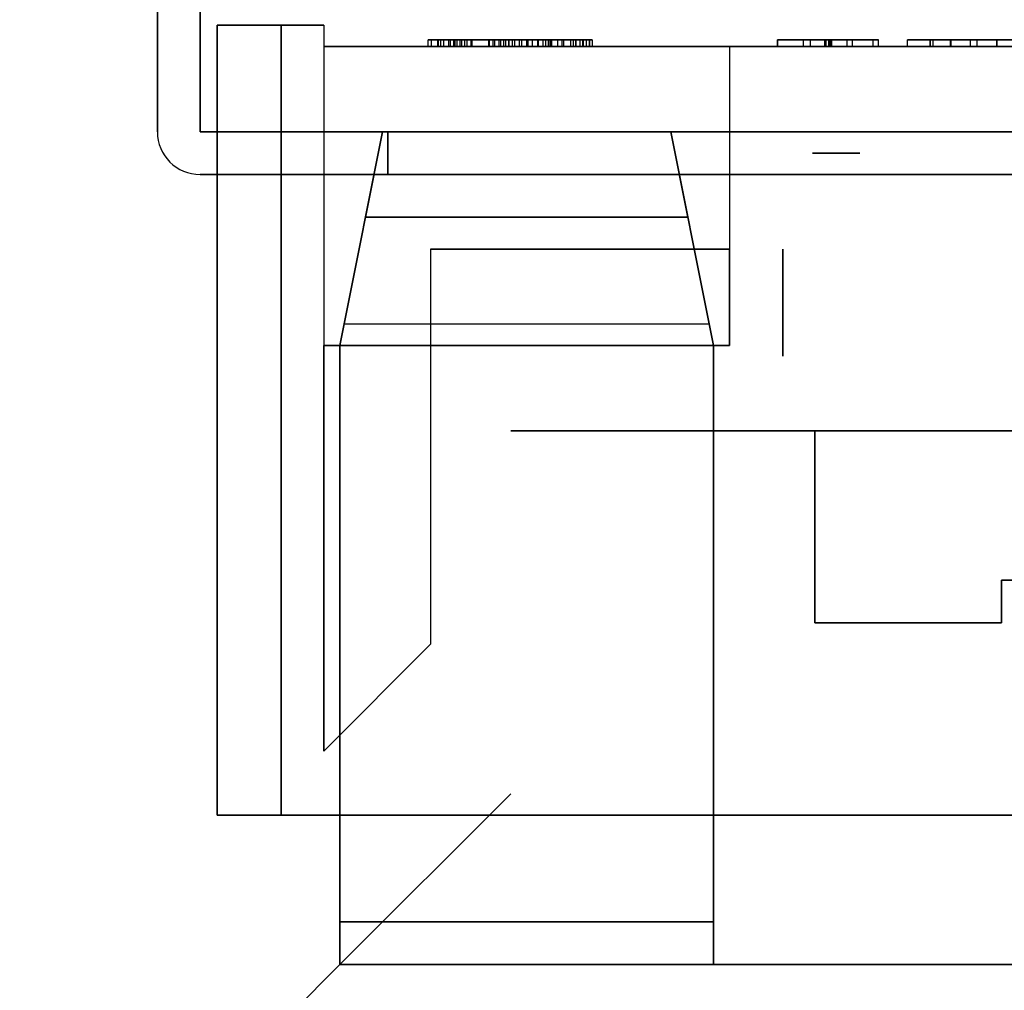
# Model space of a CAD drawing. Header units: millimetres. Extents: x 0 to 1524, y 0 to 1016.
# Tile 68 of 256: x 652.57 to 657.18, y 80.44 to 84.98. Entities that reach past the tile are written whole.
import ezdxf

# ---------------------------------------------------------------- set-up
doc = ezdxf.new("R2010")
doc.units = ezdxf.units.MM
doc.header["$LTSCALE"] = 83.82
doc.layers.get('0').update_dxf_attribs({"linetype": 'CONTINUOUS'})

msp = doc.modelspace()

# ---------------------------------------------------------------- linework, layer by layer
at = {"color": 6, "linetype": 'CONTINUOUS'}
for p, q in [((653.4144, 86.3009), (653.4144, 84.457)), ((653.4144, 84.457), (653.4144, 86.3009)), ((653.4144, 84.457), (653.4144, 86.3009)), ((653.4144, 84.457), (653.4144, 86.3009)), ((653.4144, 84.457), (653.4144, 86.3009)), ((653.4144, 86.3009), (653.4144, 84.457)), ((653.4144, 86.3009), (653.4144, 84.457)), ((653.4144, 84.457), (653.4144, 86.3009)), ((653.4144, 84.457), (653.4144, 86.3009)), ((653.4144, 84.457), (653.4144, 86.3009)), ((653.4144, 84.457), (653.4144, 86.3009)), ((653.4144, 86.3009), (653.4144, 84.457)), ((653.2144, 86.257), (653.2144, 84.457)), ((653.2144, 84.457), (653.2144, 86.257)), ((653.2144, 86.257), (653.2144, 84.457)), ((653.2144, 86.257), (653.2144, 84.457)), ((653.2144, 86.257), (653.2144, 84.457)), ((653.2144, 84.457), (653.2144, 86.257)), ((653.2144, 86.257), (653.2144, 84.457)), ((653.2144, 84.457), (653.2144, 86.257)), ((653.2144, 86.257), (653.2144, 84.457)), ((653.2144, 86.257), (653.2144, 84.457)), ((653.2144, 86.257), (653.2144, 84.457)), ((653.2144, 84.457), (653.2144, 86.257)), ((653.4944, 84.957), (653.9944, 84.957)), ((653.4944, 84.957), (653.4944, 84.457)), ((653.9944, 84.957), (653.4944, 84.957)), ((653.4944, 84.957), (653.4944, 81.257)), ((653.4944, 81.257), (653.4944, 84.957)), ((653.4944, 84.957), (653.4944, 84.457)), ((653.4944, 84.957), (653.9944, 84.957)), ((653.4944, 84.957), (653.4944, 84.457)), ((653.9944, 84.957), (653.4944, 84.957)), ((653.4944, 84.957), (653.4944, 81.257)), ((653.4944, 81.257), (653.4944, 84.957)), ((653.4944, 84.957), (653.4944, 84.457)), ((653.9944, 84.957), (653.7944, 84.957)), ((653.7944, 84.957), (653.9944, 84.957)), ((653.7944, 81.257), (653.7944, 84.957)), ((653.7944, 84.957), (653.7944, 81.257)), ((653.9944, 84.957), (653.7944, 84.957)), ((653.7944, 84.957), (653.9944, 84.957)), ((653.7944, 81.257), (653.7944, 84.957)), ((653.7944, 84.957), (653.7944, 81.257)), ((653.9944, 84.957), (653.9944, 84.857)), ((653.9944, 84.957), (653.9944, 83.457)), ((653.9944, 84.957), (653.9944, 83.457)), ((653.9944, 84.957), (653.9944, 84.857)), ((653.9944, 84.957), (653.9944, 84.857)), ((653.9944, 84.957), (653.9944, 83.457)), ((653.9944, 84.957), (653.9944, 83.457)), ((653.9944, 84.957), (653.9944, 84.857)), ((654.4833, 84.887), (654.5564, 84.887)), ((654.531, 84.887), (654.4833, 84.887)), ((654.4833, 84.857), (654.4833, 84.887)), ((654.4833, 84.887), (654.5564, 84.887)), ((654.531, 84.887), (654.4833, 84.887)), ((654.4833, 84.857), (654.4833, 84.887)), ((654.5793, 84.887), (654.4981, 84.887)), ((655.1743, 84.887), (654.4981, 84.887)), ((654.4981, 84.857), (654.4981, 84.887)), ((654.5793, 84.887), (654.4981, 84.887)), ((655.1743, 84.887), (654.4981, 84.887)), ((654.4981, 84.857), (654.4981, 84.887)), ((654.5277, 84.887), (654.5425, 84.887)), ((654.6097, 84.887), (654.5277, 84.887)), ((654.5277, 84.887), (654.5277, 84.857)), ((654.5277, 84.857), (654.5277, 84.887)), ((654.5277, 84.887), (654.5425, 84.887)), ((654.6097, 84.887), (654.5277, 84.887)), ((654.5277, 84.887), (654.5277, 84.857)), ((654.5277, 84.857), (654.5277, 84.887)), ((654.7879, 84.887), (654.531, 84.887)), ((654.531, 84.857), (654.531, 84.887)), ((654.7879, 84.887), (654.531, 84.887)), ((654.531, 84.857), (654.531, 84.887)), ((654.6402, 84.887), (654.5425, 84.887)), ((654.6402, 84.887), (654.5425, 84.887)), ((654.5564, 84.887), (654.7699, 84.887)), ((654.5564, 84.857), (654.5564, 84.887)), ((654.5564, 84.887), (654.7699, 84.887)), ((654.5564, 84.857), (654.5564, 84.887)), ((654.815, 84.887), (654.5793, 84.887)), ((654.5793, 84.857), (654.5793, 84.887)), ((654.815, 84.887), (654.5793, 84.887)), ((654.5793, 84.857), (654.5793, 84.887)), ((654.6314, 84.887), (654.587, 84.887)), ((654.6314, 84.887), (654.587, 84.887)), ((654.6018, 84.887), (654.6018, 84.857)), ((654.6018, 84.887), (655.1743, 84.887)), ((654.6018, 84.887), (654.665, 84.887)), ((654.6018, 84.887), (654.6018, 84.857)), ((654.6018, 84.887), (655.1743, 84.887)), ((654.6018, 84.887), (654.665, 84.887)), ((654.6097, 84.857), (654.6097, 84.887)), ((654.8604, 84.887), (654.6097, 84.887)), ((654.6097, 84.857), (654.6097, 84.887)), ((654.8604, 84.887), (654.6097, 84.887)), ((654.6166, 84.887), (654.655, 84.887)), ((654.6166, 84.887), (654.655, 84.887)), ((654.6314, 84.887), (654.6886, 84.887)), ((654.6314, 84.887), (654.6314, 84.857)), ((654.6314, 84.887), (654.6842, 84.887)), ((654.6314, 84.887), (654.6886, 84.887)), ((654.6314, 84.887), (654.6314, 84.857)), ((654.6314, 84.887), (654.6842, 84.887)), ((654.6402, 84.857), (654.6402, 84.887)), ((654.8462, 84.887), (654.6402, 84.887)), ((654.6402, 84.857), (654.6402, 84.887)), ((654.8462, 84.887), (654.6402, 84.887)), ((654.824, 84.887), (654.655, 84.887)), ((654.655, 84.857), (654.655, 84.887)), ((654.824, 84.887), (654.655, 84.887)), ((654.655, 84.857), (654.655, 84.887)), ((654.665, 84.857), (654.665, 84.887)), ((654.665, 84.887), (654.8888, 84.887)), ((654.665, 84.857), (654.665, 84.887)), ((654.665, 84.887), (654.8888, 84.887)), ((654.6842, 84.887), (654.8381, 84.887)), ((654.6842, 84.857), (654.6842, 84.887)), ((654.6842, 84.887), (654.8381, 84.887)), ((654.6842, 84.857), (654.6842, 84.887)), ((654.9451, 84.887), (654.7671, 84.887)), ((654.9451, 84.887), (654.7671, 84.887)), ((654.7699, 84.887), (654.9516, 84.887)), ((654.7699, 84.857), (654.7699, 84.887)), ((654.7699, 84.887), (654.9516, 84.887)), ((654.7699, 84.857), (654.7699, 84.887)), ((655.0002, 84.887), (654.7879, 84.887)), ((654.7879, 84.857), (654.7879, 84.887)), ((655.0002, 84.887), (654.7879, 84.887)), ((654.7879, 84.857), (654.7879, 84.887)), ((654.7932, 84.887), (654.9719, 84.887)), ((654.7932, 84.887), (654.9719, 84.887)), ((655.0217, 84.887), (654.815, 84.887)), ((654.815, 84.857), (654.815, 84.887)), ((655.0217, 84.887), (654.815, 84.887)), ((654.815, 84.857), (654.815, 84.887)), ((654.8381, 84.887), (654.9965, 84.887)), ((654.8381, 84.857), (654.8381, 84.887)), ((654.8381, 84.887), (654.9965, 84.887)), ((654.8381, 84.857), (654.8381, 84.887)), ((654.8462, 84.857), (654.8462, 84.887)), ((655.0615, 84.887), (654.8462, 84.887)), ((654.8462, 84.857), (654.8462, 84.887)), ((655.0615, 84.887), (654.8462, 84.887)), ((654.8604, 84.857), (654.8604, 84.887)), ((655.1108, 84.887), (654.8604, 84.887)), ((654.8604, 84.887), (655.0335, 84.887)), ((654.8604, 84.857), (654.8604, 84.887)), ((655.1108, 84.887), (654.8604, 84.887)), ((654.8604, 84.887), (655.0335, 84.887)), ((654.8759, 84.887), (654.9111, 84.887)), ((654.8759, 84.887), (654.9111, 84.887)), ((654.8888, 84.857), (654.8888, 84.887)), ((654.8888, 84.887), (654.9196, 84.887)), ((654.8888, 84.857), (654.8888, 84.887)), ((654.8888, 84.887), (654.9196, 84.887)), ((654.9196, 84.887), (654.9196, 84.857)), ((654.9196, 84.887), (655.1187, 84.887)), ((654.9196, 84.887), (654.9196, 84.857)), ((654.9196, 84.887), (655.1187, 84.887)), ((655.0462, 84.887), (654.9451, 84.887)), ((654.9451, 84.857), (654.9451, 84.887)), ((655.0462, 84.887), (654.9451, 84.887)), ((654.9451, 84.857), (654.9451, 84.887)), ((654.9516, 84.887), (655.0562, 84.887)), ((654.9516, 84.857), (654.9516, 84.887)), ((654.9516, 84.887), (655.0562, 84.887)), ((654.9516, 84.857), (654.9516, 84.887)), ((654.9965, 84.887), (655.0462, 84.887)), ((654.9965, 84.857), (654.9965, 84.887)), ((654.9965, 84.887), (655.0462, 84.887)), ((654.9965, 84.857), (654.9965, 84.887)), ((655.0462, 84.887), (655.0002, 84.887)), ((655.0002, 84.857), (655.0002, 84.887)), ((655.0462, 84.887), (655.0002, 84.887)), ((655.0002, 84.857), (655.0002, 84.887)), ((655.0907, 84.887), (655.0217, 84.887)), ((655.0217, 84.857), (655.0217, 84.887)), ((655.0907, 84.887), (655.0217, 84.887)), ((655.0217, 84.857), (655.0217, 84.887)), ((655.0335, 84.887), (655.0907, 84.887)), ((655.0335, 84.857), (655.0335, 84.887)), ((655.0335, 84.887), (655.0907, 84.887)), ((655.0335, 84.857), (655.0335, 84.887)), ((655.0462, 84.857), (655.0462, 84.887)), ((655.0462, 84.887), (655.0462, 84.857)), ((655.0462, 84.857), (655.0462, 84.887)), ((655.0462, 84.887), (655.0462, 84.857)), ((655.0615, 84.857), (655.0615, 84.887)), ((655.1499, 84.887), (655.0615, 84.887)), ((655.0615, 84.857), (655.0615, 84.887)), ((655.1499, 84.887), (655.0615, 84.887)), ((655.0907, 84.857), (655.0907, 84.887)), ((655.0907, 84.857), (655.0907, 84.887)), ((655.1108, 84.857), (655.1108, 84.887)), ((655.1944, 84.887), (655.1108, 84.887)), ((655.1108, 84.857), (655.1108, 84.887)), ((655.1944, 84.887), (655.1108, 84.887)), ((655.1187, 84.857), (655.1187, 84.887)), ((655.1187, 84.887), (655.1944, 84.887)), ((655.1187, 84.857), (655.1187, 84.887)), ((655.1187, 84.887), (655.1944, 84.887)), ((655.1499, 84.887), (655.1499, 84.857)), ((655.1499, 84.887), (655.1499, 84.857)), ((655.2078, 84.887), (655.1641, 84.887)), ((655.2078, 84.887), (655.1641, 84.887)), ((655.1944, 84.857), (655.1944, 84.887)), ((655.1944, 84.857), (655.1944, 84.887)), ((655.2062, 84.887), (655.2407, 84.887)), ((655.2062, 84.887), (655.2407, 84.887)), ((655.2092, 84.887), (655.224, 84.887)), ((655.2092, 84.887), (655.224, 84.887)), ((655.2516, 84.887), (655.2391, 84.887)), ((655.2516, 84.887), (655.2391, 84.887)), ((656.1196, 84.887), (656.2741, 84.887)), ((656.3702, 84.887), (656.1196, 84.887)), ((656.1196, 84.887), (656.3476, 84.887)), ((656.3415, 84.887), (656.1196, 84.887)), ((656.1196, 84.857), (656.1196, 84.887)), ((656.1196, 84.887), (656.2741, 84.887)), ((656.3702, 84.887), (656.1196, 84.887)), ((656.1196, 84.887), (656.3476, 84.887)), ((656.3415, 84.887), (656.1196, 84.887)), ((656.1196, 84.857), (656.1196, 84.887)), ((656.2412, 84.887), (656.3736, 84.887)), ((656.3577, 84.887), (656.2412, 84.887)), ((656.2412, 84.857), (656.2412, 84.887)), ((656.2412, 84.887), (656.3736, 84.887)), ((656.3577, 84.887), (656.2412, 84.887)), ((656.2412, 84.857), (656.2412, 84.887)), ((656.4709, 84.887), (656.3415, 84.887)), ((656.3415, 84.857), (656.3415, 84.887)), ((656.4709, 84.887), (656.3415, 84.887)), ((656.3415, 84.857), (656.3415, 84.887)), ((656.3476, 84.887), (656.5925, 84.887)), ((656.3476, 84.857), (656.3476, 84.887)), ((656.3476, 84.887), (656.5925, 84.887)), ((656.3476, 84.857), (656.3476, 84.887)), ((656.4456, 84.887), (656.3577, 84.887)), ((656.3577, 84.887), (656.3577, 84.857)), ((656.4456, 84.887), (656.3577, 84.887)), ((656.3577, 84.887), (656.3577, 84.857)), ((656.3632, 84.887), (656.4709, 84.887)), ((656.3632, 84.887), (656.4709, 84.887)), ((656.5655, 84.887), (656.3702, 84.887)), ((656.3702, 84.857), (656.3702, 84.887)), ((656.5655, 84.887), (656.3702, 84.887)), ((656.3702, 84.857), (656.3702, 84.887)), ((656.5925, 84.887), (656.4456, 84.887)), ((656.4456, 84.857), (656.4456, 84.887)), ((656.5925, 84.887), (656.4456, 84.887)), ((656.4456, 84.857), (656.4456, 84.887)), ((656.4709, 84.857), (656.4709, 84.887)), ((656.4709, 84.857), (656.4709, 84.887)), ((656.5925, 84.857), (656.5925, 84.887)), ((656.5925, 84.857), (656.5925, 84.887)), ((656.7277, 84.857), (656.7277, 84.887)), ((656.7277, 84.857), (656.7277, 84.887)), ((656.7277, 84.887), (656.8493, 84.887)), ((656.8493, 84.887), (656.7277, 84.887)), ((656.7277, 84.857), (656.7277, 84.887)), ((656.7277, 84.857), (656.7277, 84.887)), ((656.7277, 84.887), (656.8493, 84.887)), ((656.8493, 84.887), (656.7277, 84.887)), ((656.8348, 84.887), (657.1462, 84.887)), ((656.9317, 84.887), (656.8348, 84.887)), ((656.8348, 84.887), (656.9306, 84.887)), ((657.1462, 84.887), (656.8348, 84.887)), ((656.8348, 84.887), (657.1462, 84.887)), ((656.9317, 84.887), (656.8348, 84.887)), ((656.8348, 84.887), (656.9306, 84.887)), ((657.1462, 84.887), (656.8348, 84.887)), ((656.8493, 84.857), (656.8493, 84.887)), ((656.8493, 84.857), (656.8493, 84.887)), ((656.8493, 84.857), (656.8493, 84.887)), ((656.8493, 84.857), (656.8493, 84.887)), ((656.8493, 84.887), (657.3088, 84.887)), ((657.3088, 84.887), (656.8493, 84.887)), ((656.8493, 84.857), (656.8493, 84.887)), ((656.8493, 84.857), (656.8493, 84.887)), ((656.8493, 84.857), (656.8493, 84.887)), ((656.8493, 84.857), (656.8493, 84.887)), ((656.8493, 84.887), (657.3088, 84.887)), ((657.3088, 84.887), (656.8493, 84.887)), ((657.022, 84.887), (657.0547, 84.887)), ((657.022, 84.887), (657.022, 84.857)), ((657.022, 84.887), (657.0547, 84.887)), ((657.022, 84.887), (657.022, 84.857)), ((657.0547, 84.887), (657.1462, 84.887)), ((657.1462, 84.887), (657.0547, 84.887)), ((657.0547, 84.857), (657.0547, 84.887)), ((657.0547, 84.887), (657.1462, 84.887)), ((657.1462, 84.887), (657.0547, 84.887)), ((657.0547, 84.857), (657.0547, 84.887)), ((653.9944, 84.857), (653.9944, 84.457)), ((653.9944, 84.857), (653.9944, 81.557)), ((653.9944, 84.857), (655.8944, 84.857)), ((653.9944, 84.857), (653.9944, 81.557)), ((655.8944, 84.857), (653.9944, 84.857)), ((653.9944, 84.857), (653.9944, 84.457)), ((653.9944, 84.857), (653.9944, 84.457)), ((653.9944, 84.857), (653.9944, 81.557)), ((653.9944, 84.857), (655.8944, 84.857)), ((653.9944, 84.857), (653.9944, 81.557)), ((655.8944, 84.857), (653.9944, 84.857)), ((653.9944, 84.857), (653.9944, 84.457)), ((654.4833, 84.857), (654.531, 84.857)), ((654.5564, 84.857), (654.4833, 84.857)), ((654.4833, 84.857), (654.531, 84.857)), ((654.5564, 84.857), (654.4833, 84.857)), ((654.4981, 84.857), (654.5793, 84.857)), ((655.1743, 84.857), (654.4981, 84.857)), ((654.4981, 84.857), (654.5793, 84.857)), ((655.1743, 84.857), (654.4981, 84.857)), ((654.5277, 84.857), (654.6097, 84.857)), ((654.5425, 84.857), (654.5277, 84.857)), ((654.5277, 84.857), (654.6097, 84.857)), ((654.5425, 84.857), (654.5277, 84.857)), ((654.531, 84.857), (654.7879, 84.857)), ((654.531, 84.857), (654.7879, 84.857)), ((654.5425, 84.857), (654.6402, 84.857)), ((654.5425, 84.857), (654.6402, 84.857)), ((654.7699, 84.857), (654.5564, 84.857)), ((654.7699, 84.857), (654.5564, 84.857)), ((654.5793, 84.857), (654.815, 84.857)), ((654.5793, 84.857), (654.815, 84.857)), ((654.587, 84.857), (654.6314, 84.857)), ((654.587, 84.857), (654.6314, 84.857)), ((654.6018, 84.857), (655.1743, 84.857)), ((654.665, 84.857), (654.6018, 84.857)), ((654.6018, 84.857), (655.1743, 84.857)), ((654.665, 84.857), (654.6018, 84.857)), ((654.6097, 84.857), (654.8604, 84.857)), ((654.6097, 84.857), (654.8604, 84.857)), ((654.655, 84.857), (654.6166, 84.857)), ((654.655, 84.857), (654.6166, 84.857)), ((654.6886, 84.857), (654.6314, 84.857)), ((654.6842, 84.857), (654.6314, 84.857)), ((654.6886, 84.857), (654.6314, 84.857)), ((654.6842, 84.857), (654.6314, 84.857)), ((654.6402, 84.857), (654.8462, 84.857)), ((654.6402, 84.857), (654.8462, 84.857)), ((654.824, 84.857), (654.655, 84.857)), ((654.824, 84.857), (654.655, 84.857)), ((654.8888, 84.857), (654.665, 84.857)), ((654.8888, 84.857), (654.665, 84.857)), ((654.8381, 84.857), (654.6842, 84.857)), ((654.8381, 84.857), (654.6842, 84.857)), ((654.7671, 84.857), (654.9451, 84.857)), ((654.7671, 84.857), (654.9451, 84.857)), ((654.9516, 84.857), (654.7699, 84.857)), ((654.9516, 84.857), (654.7699, 84.857)), ((654.7879, 84.857), (655.0002, 84.857)), ((654.7879, 84.857), (655.0002, 84.857)), ((654.9719, 84.857), (654.7932, 84.857)), ((654.9719, 84.857), (654.7932, 84.857)), ((654.815, 84.857), (655.0217, 84.857)), ((654.815, 84.857), (655.0217, 84.857)), ((654.9965, 84.857), (654.8381, 84.857)), ((654.9965, 84.857), (654.8381, 84.857)), ((654.8462, 84.857), (655.0615, 84.857)), ((654.8462, 84.857), (655.0615, 84.857)), ((655.0335, 84.857), (654.8604, 84.857)), ((654.8604, 84.857), (655.1108, 84.857)), ((655.0335, 84.857), (654.8604, 84.857)), ((654.8604, 84.857), (655.1108, 84.857)), ((654.9111, 84.857), (654.8759, 84.857)), ((654.9111, 84.857), (654.8759, 84.857)), ((654.9196, 84.857), (654.8888, 84.857)), ((654.9196, 84.857), (654.8888, 84.857)), ((655.1187, 84.857), (654.9196, 84.857)), ((655.1187, 84.857), (654.9196, 84.857)), ((654.9451, 84.857), (655.0462, 84.857)), ((654.9451, 84.857), (655.0462, 84.857)), ((655.0562, 84.857), (654.9516, 84.857)), ((655.0562, 84.857), (654.9516, 84.857)), ((655.0462, 84.857), (654.9965, 84.857)), ((655.0462, 84.857), (654.9965, 84.857)), ((655.0002, 84.857), (655.0462, 84.857)), ((655.0002, 84.857), (655.0462, 84.857)), ((655.0217, 84.857), (655.0907, 84.857)), ((655.0217, 84.857), (655.0907, 84.857)), ((655.0907, 84.857), (655.0335, 84.857)), ((655.0907, 84.857), (655.0335, 84.857)), ((655.0615, 84.857), (655.1499, 84.857)), ((655.0615, 84.857), (655.1499, 84.857)), ((655.1108, 84.857), (655.1944, 84.857)), ((655.1108, 84.857), (655.1944, 84.857)), ((655.1944, 84.857), (655.1187, 84.857)), ((655.1944, 84.857), (655.1187, 84.857)), ((655.1641, 84.857), (655.2078, 84.857)), ((655.1641, 84.857), (655.2078, 84.857)), ((655.2407, 84.857), (655.2062, 84.857)), ((655.2407, 84.857), (655.2062, 84.857)), ((655.224, 84.857), (655.2092, 84.857)), ((655.224, 84.857), (655.2092, 84.857)), ((655.2391, 84.857), (655.2516, 84.857)), ((655.2391, 84.857), (655.2516, 84.857)), ((655.8944, 84.857), (655.8944, 83.907)), ((655.8944, 84.857), (655.8944, 83.907)), ((655.8944, 84.857), (655.8944, 83.457)), ((660.8944, 84.857), (655.8944, 84.857)), ((655.8944, 84.857), (660.8944, 84.857)), ((655.8944, 84.857), (655.8944, 83.457)), ((655.8944, 84.857), (655.8944, 83.907)), ((655.8944, 84.857), (655.8944, 83.907)), ((655.8944, 84.857), (655.8944, 83.457)), ((660.8944, 84.857), (655.8944, 84.857)), ((655.8944, 84.857), (660.8944, 84.857)), ((655.8944, 84.857), (655.8944, 83.457)), ((656.1196, 84.857), (656.3415, 84.857)), ((656.3476, 84.857), (656.1196, 84.857)), ((656.1196, 84.857), (656.3702, 84.857)), ((656.2741, 84.857), (656.1196, 84.857)), ((656.1196, 84.857), (656.3415, 84.857)), ((656.3476, 84.857), (656.1196, 84.857)), ((656.1196, 84.857), (656.3702, 84.857)), ((656.2741, 84.857), (656.1196, 84.857)), ((656.2412, 84.857), (656.3577, 84.857)), ((656.3736, 84.857), (656.2412, 84.857)), ((656.2412, 84.857), (656.3577, 84.857)), ((656.3736, 84.857), (656.2412, 84.857)), ((656.3415, 84.857), (656.4709, 84.857)), ((656.3415, 84.857), (656.4709, 84.857)), ((656.5925, 84.857), (656.3476, 84.857)), ((656.5925, 84.857), (656.3476, 84.857)), ((656.3577, 84.857), (656.4456, 84.857)), ((656.3577, 84.857), (656.4456, 84.857)), ((656.4709, 84.857), (656.3632, 84.857)), ((656.4709, 84.857), (656.3632, 84.857)), ((656.3702, 84.857), (656.5655, 84.857)), ((656.3702, 84.857), (656.5655, 84.857)), ((656.4456, 84.857), (656.5925, 84.857)), ((656.4456, 84.857), (656.5925, 84.857)), ((656.7277, 84.857), (656.8493, 84.857)), ((656.8493, 84.857), (656.7277, 84.857)), ((656.7277, 84.857), (656.8493, 84.857)), ((656.8493, 84.857), (656.7277, 84.857)), ((656.9306, 84.857), (656.8348, 84.857)), ((656.8348, 84.857), (656.9317, 84.857)), ((656.8348, 84.857), (657.1462, 84.857)), ((657.1462, 84.857), (656.8348, 84.857)), ((656.9306, 84.857), (656.8348, 84.857)), ((656.8348, 84.857), (656.9317, 84.857)), ((656.8348, 84.857), (657.1462, 84.857)), ((657.1462, 84.857), (656.8348, 84.857)), ((656.8493, 84.857), (657.3088, 84.857)), ((657.3088, 84.857), (656.8493, 84.857)), ((656.8493, 84.857), (657.3088, 84.857)), ((657.3088, 84.857), (656.8493, 84.857)), ((657.0547, 84.857), (657.022, 84.857)), ((657.0547, 84.857), (657.022, 84.857)), ((657.0547, 84.857), (657.1462, 84.857)), ((657.1462, 84.857), (657.0547, 84.857)), ((657.0547, 84.857), (657.1462, 84.857)), ((657.1462, 84.857), (657.0547, 84.857)), ((653.4144, 84.457), (654.2944, 84.457)), ((654.2944, 84.457), (653.4144, 84.457)), ((654.2944, 84.457), (653.4144, 84.457)), ((654.2944, 84.457), (653.4144, 84.457)), ((654.2944, 84.457), (653.4144, 84.457)), ((653.4144, 84.457), (654.2944, 84.457)), ((653.4144, 84.457), (654.2944, 84.457)), ((654.2944, 84.457), (653.4144, 84.457)), ((654.2944, 84.457), (653.4144, 84.457)), ((654.2944, 84.457), (653.4144, 84.457)), ((654.2944, 84.457), (653.4144, 84.457)), ((653.4144, 84.457), (654.2944, 84.457)), ((653.9944, 84.457), (653.4944, 84.457)), ((653.4944, 84.457), (653.9944, 84.457)), ((653.9944, 84.457), (653.4944, 84.457)), ((653.4944, 84.457), (653.9944, 84.457)), ((654.2694, 84.457), (655.6194, 84.457)), ((654.2694, 84.457), (655.6194, 84.457)), ((654.2694, 84.457), (655.6194, 84.457)), ((655.6194, 84.457), (654.2694, 84.457)), ((654.2694, 84.457), (655.6194, 84.457)), ((654.2694, 84.457), (655.6194, 84.457)), ((654.2694, 84.457), (655.6194, 84.457)), ((655.6194, 84.457), (654.2694, 84.457)), ((654.2944, 84.257), (653.4144, 84.257)), ((653.4144, 84.257), (654.2944, 84.257)), ((653.4144, 84.257), (654.2944, 84.257)), ((653.4144, 84.257), (654.2944, 84.257)), ((654.2944, 84.257), (653.4144, 84.257)), ((653.4144, 84.257), (654.2944, 84.257)), ((654.2944, 84.257), (653.4144, 84.257)), ((653.4144, 84.257), (654.2944, 84.257)), ((653.4144, 84.257), (654.2944, 84.257)), ((653.4144, 84.257), (654.2944, 84.257)), ((654.2944, 84.257), (653.4144, 84.257)), ((653.4144, 84.257), (654.2944, 84.257)), ((654.4944, 83.907), (654.4944, 82.057)), ((654.4944, 83.907), (654.4944, 82.057)), ((654.4944, 83.907), (654.4944, 82.057)), ((654.4944, 83.907), (654.4944, 82.057)), ((654.0894, 83.557), (655.7994, 83.557)), ((654.0894, 83.557), (655.7994, 83.557)), ((654.0894, 83.557), (655.7994, 83.557)), ((654.0894, 83.557), (655.7994, 83.557)), ((655.8944, 83.457), (653.9944, 83.457)), ((653.9944, 83.457), (655.8944, 83.457)), ((655.8944, 83.457), (653.9944, 83.457)), ((653.9944, 83.457), (655.8944, 83.457)), ((654.0694, 80.557), (654.0694, 83.457)), ((654.0694, 80.557), (654.0694, 83.457)), ((654.0694, 80.557), (654.0694, 83.457)), ((654.0694, 80.557), (654.0694, 83.457)), ((656.2944, 83.057), (660.4944, 83.057)), ((660.4944, 83.057), (656.2944, 83.057)), ((656.2944, 83.057), (660.4944, 83.057)), ((660.4944, 83.057), (656.2944, 83.057)), ((654.0694, 80.557), (654.0694, 80.757)), ((654.0694, 80.757), (654.0694, 80.557)), ((654.0694, 80.557), (654.0694, 80.757)), ((654.0694, 80.757), (654.0694, 80.557)), ((652.5694, 79.057), (654.0694, 80.557)), ((652.5694, 79.057), (654.0694, 80.557)), ((652.5694, 79.057), (654.0694, 80.557)), ((652.5694, 79.057), (654.0694, 80.557)), ((654.0694, 80.557), (655.8194, 80.557)), ((654.0694, 80.557), (655.8194, 80.557)), ((655.8194, 80.557), (654.0694, 80.557)), ((655.8194, 80.557), (654.0694, 80.557)), ((654.0694, 80.557), (655.8194, 80.557)), ((654.0694, 80.557), (655.8194, 80.557)), ((655.8194, 80.557), (654.0694, 80.557)), ((655.8194, 80.557), (654.0694, 80.557)), ((655.8194, 80.557), (660.9694, 80.557)), ((660.9694, 80.557), (655.8194, 80.557)), ((655.8194, 80.557), (660.9694, 80.557)), ((660.9694, 80.557), (655.8194, 80.557))]:
    msp.add_line(p, q, dxfattribs=at)
at = {"color": 7, "linetype": 'CONTINUOUS'}
for p, q in [((654.5413, 84.887), (654.5513, 84.887)), ((654.5413, 84.887), (654.5513, 84.887)), ((654.5425, 84.887), (654.5787, 84.887)), ((654.5425, 84.857), (654.5425, 84.887)), ((654.5425, 84.857), (654.5425, 84.887)), ((654.5425, 84.887), (654.5787, 84.887)), ((654.5425, 84.857), (654.5425, 84.887)), ((654.5425, 84.857), (654.5425, 84.887)), ((654.5513, 84.887), (654.5805, 84.887)), ((654.5513, 84.887), (654.5805, 84.887)), ((654.5787, 84.887), (654.615, 84.887)), ((654.5787, 84.887), (654.615, 84.887)), ((654.5805, 84.887), (654.6124, 84.887)), ((654.5805, 84.887), (654.6124, 84.887)), ((654.5869, 84.887), (654.6324, 84.887)), ((654.5869, 84.887), (654.6324, 84.887)), ((654.587, 84.857), (654.587, 84.887)), ((654.587, 84.857), (654.587, 84.887)), ((654.6124, 84.887), (654.6314, 84.887)), ((654.6124, 84.887), (654.6314, 84.887)), ((654.615, 84.887), (654.6314, 84.887)), ((654.615, 84.887), (654.6314, 84.887)), ((654.6513, 84.887), (654.6165, 84.887)), ((654.6513, 84.887), (654.6165, 84.887)), ((654.6166, 84.887), (654.6166, 84.857)), ((654.6166, 84.887), (654.6166, 84.857)), ((654.6314, 84.887), (654.6314, 84.857)), ((654.7671, 84.887), (654.6314, 84.887)), ((654.6314, 84.887), (654.6314, 84.857)), ((654.6314, 84.887), (654.6314, 84.857)), ((654.6314, 84.887), (654.6314, 84.857)), ((654.7671, 84.887), (654.6314, 84.887)), ((654.6314, 84.887), (654.6314, 84.857)), ((654.6314, 84.887), (654.6314, 84.857)), ((654.6324, 84.887), (654.7932, 84.887)), ((654.6324, 84.887), (654.7932, 84.887)), ((654.7856, 84.887), (654.6513, 84.887)), ((654.7856, 84.887), (654.6513, 84.887)), ((654.6886, 84.887), (654.8604, 84.887)), ((654.6886, 84.857), (654.6886, 84.887)), ((654.6886, 84.887), (654.8604, 84.887)), ((654.6886, 84.857), (654.6886, 84.887)), ((654.7671, 84.857), (654.7671, 84.887)), ((654.7671, 84.857), (654.7671, 84.887)), ((654.8439, 84.887), (654.7856, 84.887)), ((654.8439, 84.887), (654.7856, 84.887)), ((654.7932, 84.887), (654.7932, 84.857)), ((654.7932, 84.887), (654.7932, 84.857)), ((654.824, 84.857), (654.824, 84.887)), ((654.824, 84.887), (654.8391, 84.887)), ((654.824, 84.857), (654.824, 84.887)), ((654.824, 84.887), (654.8391, 84.887)), ((654.8391, 84.887), (654.8759, 84.887)), ((654.8391, 84.887), (654.8759, 84.887)), ((654.8868, 84.887), (654.8439, 84.887)), ((654.8868, 84.887), (654.8439, 84.887)), ((654.8604, 84.887), (654.8604, 84.857)), ((654.8604, 84.887), (654.8604, 84.857)), ((654.8759, 84.887), (654.8759, 84.857)), ((654.8759, 84.887), (654.8759, 84.857)), ((654.9278, 84.887), (654.8868, 84.887)), ((654.9278, 84.887), (654.8868, 84.887)), ((654.9111, 84.887), (654.9278, 84.887)), ((654.9111, 84.857), (654.9111, 84.887)), ((654.9111, 84.887), (654.9278, 84.887)), ((654.9111, 84.857), (654.9111, 84.887)), ((654.9719, 84.887), (655.0462, 84.887)), ((654.9719, 84.857), (654.9719, 84.887)), ((654.9719, 84.887), (655.0462, 84.887)), ((654.9719, 84.857), (654.9719, 84.887)), ((655.0462, 84.887), (655.0462, 84.857)), ((655.0462, 84.887), (655.0462, 84.857)), ((655.0561, 84.887), (655.0837, 84.887)), ((655.0561, 84.887), (655.0837, 84.887)), ((655.0562, 84.857), (655.0562, 84.887)), ((655.0562, 84.857), (655.0562, 84.887)), ((655.0837, 84.887), (655.2062, 84.887)), ((655.0837, 84.887), (655.2062, 84.887)), ((655.1499, 84.887), (655.1499, 84.857)), ((655.1641, 84.887), (655.1499, 84.887)), ((655.1499, 84.887), (655.1499, 84.857)), ((655.1641, 84.887), (655.1499, 84.887)), ((655.1641, 84.857), (655.1641, 84.887)), ((655.1641, 84.857), (655.1641, 84.887)), ((655.1743, 84.887), (655.1743, 84.857)), ((655.2092, 84.887), (655.1743, 84.887)), ((655.1743, 84.887), (655.2092, 84.887)), ((655.1743, 84.857), (655.1743, 84.887)), ((655.1743, 84.887), (655.1743, 84.857)), ((655.2092, 84.887), (655.1743, 84.887)), ((655.1743, 84.887), (655.2092, 84.887)), ((655.1743, 84.857), (655.1743, 84.887)), ((655.2062, 84.887), (655.2062, 84.857)), ((655.2062, 84.887), (655.2062, 84.857)), ((655.2391, 84.887), (655.2078, 84.887)), ((655.2078, 84.887), (655.2078, 84.857)), ((655.2391, 84.887), (655.2078, 84.887)), ((655.2078, 84.887), (655.2078, 84.857)), ((655.224, 84.887), (655.2092, 84.887)), ((655.2092, 84.887), (655.2092, 84.857)), ((655.224, 84.887), (655.2092, 84.887)), ((655.2092, 84.887), (655.2092, 84.857)), ((655.224, 84.857), (655.224, 84.887)), ((655.224, 84.857), (655.224, 84.887)), ((655.2391, 84.857), (655.2391, 84.887)), ((655.2391, 84.857), (655.2391, 84.887)), ((655.2407, 84.887), (655.2516, 84.887)), ((655.2407, 84.857), (655.2407, 84.887)), ((655.2407, 84.887), (655.2516, 84.887)), ((655.2407, 84.857), (655.2407, 84.887)), ((655.2516, 84.887), (655.2516, 84.857)), ((655.2516, 84.887), (655.2516, 84.857)), ((656.1196, 84.887), (656.1196, 84.857)), ((656.1196, 84.857), (656.1196, 84.887)), ((656.1196, 84.887), (656.1196, 84.857)), ((656.1196, 84.857), (656.1196, 84.887)), ((656.2741, 84.887), (656.3632, 84.887)), ((656.2741, 84.857), (656.2741, 84.887)), ((656.2741, 84.887), (656.3632, 84.887)), ((656.2741, 84.857), (656.2741, 84.887)), ((656.3632, 84.887), (656.3632, 84.857)), ((656.3632, 84.887), (656.3632, 84.857)), ((656.3736, 84.887), (656.5655, 84.887)), ((656.3736, 84.857), (656.3736, 84.887)), ((656.3736, 84.887), (656.5655, 84.887)), ((656.3736, 84.857), (656.3736, 84.887)), ((656.5655, 84.887), (656.5655, 84.857)), ((656.5655, 84.887), (656.5655, 84.857)), ((656.8348, 84.887), (656.8348, 84.857)), ((656.8348, 84.857), (656.8348, 84.887)), ((656.8348, 84.887), (656.8348, 84.857)), ((656.8348, 84.857), (656.8348, 84.887)), ((656.8348, 84.887), (656.8348, 84.857)), ((656.8348, 84.857), (656.8348, 84.887)), ((656.8348, 84.887), (656.8348, 84.857)), ((656.8348, 84.857), (656.8348, 84.887)), ((656.9306, 84.887), (656.9579, 84.887)), ((656.9306, 84.857), (656.9306, 84.887)), ((656.9306, 84.887), (656.9579, 84.887)), ((656.9306, 84.857), (656.9306, 84.887)), ((656.9579, 84.887), (656.9317, 84.887)), ((656.9317, 84.887), (656.9317, 84.857)), ((656.9579, 84.887), (656.9317, 84.887)), ((656.9317, 84.887), (656.9317, 84.857)), ((657.0547, 84.887), (657.022, 84.887)), ((657.022, 84.887), (657.022, 84.857)), ((657.0547, 84.887), (657.022, 84.887)), ((657.022, 84.887), (657.022, 84.857)), ((657.0547, 84.857), (657.0547, 84.887)), ((657.0547, 84.857), (657.0547, 84.887)), ((657.1462, 84.887), (657.1462, 84.857)), ((657.1462, 84.857), (657.1462, 84.887)), ((657.1462, 84.887), (657.1462, 84.857)), ((657.1462, 84.857), (657.1462, 84.887)), ((657.1462, 84.887), (657.1462, 84.857)), ((657.1462, 84.857), (657.1462, 84.887)), ((657.1462, 84.887), (657.1462, 84.857)), ((657.1462, 84.857), (657.1462, 84.887)), ((654.5513, 84.857), (654.5413, 84.857)), ((654.5513, 84.857), (654.5413, 84.857)), ((654.5787, 84.857), (654.5425, 84.857)), ((654.5787, 84.857), (654.5425, 84.857)), ((654.5805, 84.857), (654.5513, 84.857)), ((654.5805, 84.857), (654.5513, 84.857)), ((654.615, 84.857), (654.5787, 84.857)), ((654.615, 84.857), (654.5787, 84.857)), ((654.6124, 84.857), (654.5805, 84.857)), ((654.6124, 84.857), (654.5805, 84.857)), ((654.6324, 84.857), (654.5869, 84.857)), ((654.6324, 84.857), (654.5869, 84.857)), ((654.6314, 84.857), (654.6124, 84.857)), ((654.6314, 84.857), (654.6124, 84.857)), ((654.6314, 84.857), (654.615, 84.857)), ((654.6314, 84.857), (654.615, 84.857)), ((654.6165, 84.857), (654.6513, 84.857)), ((654.6165, 84.857), (654.6513, 84.857)), ((654.6314, 84.857), (654.7671, 84.857)), ((654.6314, 84.857), (654.7671, 84.857)), ((654.7932, 84.857), (654.6324, 84.857)), ((654.7932, 84.857), (654.6324, 84.857)), ((654.6513, 84.857), (654.7856, 84.857)), ((654.6513, 84.857), (654.7856, 84.857)), ((654.8604, 84.857), (654.6886, 84.857)), ((654.8604, 84.857), (654.6886, 84.857)), ((654.7856, 84.857), (654.8439, 84.857)), ((654.7856, 84.857), (654.8439, 84.857)), ((654.8391, 84.857), (654.824, 84.857)), ((654.8391, 84.857), (654.824, 84.857)), ((654.8759, 84.857), (654.8391, 84.857)), ((654.8759, 84.857), (654.8391, 84.857)), ((654.8439, 84.857), (654.8868, 84.857)), ((654.8439, 84.857), (654.8868, 84.857)), ((654.8868, 84.857), (654.9278, 84.857)), ((654.8868, 84.857), (654.9278, 84.857)), ((654.9278, 84.857), (654.9111, 84.857)), ((654.9278, 84.857), (654.9111, 84.857)), ((655.0462, 84.857), (654.9719, 84.857)), ((655.0462, 84.857), (654.9719, 84.857)), ((655.0837, 84.857), (655.0561, 84.857)), ((655.0837, 84.857), (655.0561, 84.857)), ((655.2062, 84.857), (655.0837, 84.857)), ((655.2062, 84.857), (655.0837, 84.857)), ((655.1499, 84.857), (655.1641, 84.857)), ((655.1499, 84.857), (655.1641, 84.857)), ((655.2092, 84.857), (655.1743, 84.857)), ((655.1743, 84.857), (655.2092, 84.857)), ((655.2092, 84.857), (655.1743, 84.857)), ((655.1743, 84.857), (655.2092, 84.857)), ((655.2078, 84.857), (655.2391, 84.857)), ((655.2078, 84.857), (655.2391, 84.857)), ((655.2092, 84.857), (655.224, 84.857)), ((655.2092, 84.857), (655.224, 84.857)), ((655.2516, 84.857), (655.2407, 84.857)), ((655.2516, 84.857), (655.2407, 84.857)), ((656.3632, 84.857), (656.2741, 84.857)), ((656.3632, 84.857), (656.2741, 84.857)), ((656.5655, 84.857), (656.3736, 84.857)), ((656.5655, 84.857), (656.3736, 84.857)), ((656.9579, 84.857), (656.9306, 84.857)), ((656.9579, 84.857), (656.9306, 84.857)), ((656.9317, 84.857), (656.9579, 84.857)), ((656.9317, 84.857), (656.9579, 84.857)), ((657.022, 84.857), (657.0547, 84.857)), ((657.022, 84.857), (657.0547, 84.857)), ((653.9944, 84.457), (653.4944, 84.457)), ((653.4944, 84.457), (653.4944, 84.257)), ((653.4944, 84.257), (653.4944, 84.457)), ((653.4944, 84.457), (653.4944, 84.257)), ((653.4944, 84.257), (653.4944, 84.457)), ((653.4944, 84.457), (653.4944, 84.257)), ((653.4944, 84.257), (653.4944, 84.457)), ((653.9944, 84.457), (653.4944, 84.457)), ((653.4944, 84.457), (653.9944, 84.457)), ((653.4944, 84.457), (653.9944, 84.457)), ((653.9944, 84.457), (653.4944, 84.457)), ((653.4944, 84.457), (653.9944, 84.457)), ((653.9944, 84.457), (653.4944, 84.457)), ((653.4944, 84.457), (653.4944, 84.257)), ((653.4944, 84.257), (653.4944, 84.457)), ((653.4944, 84.457), (653.4944, 84.257)), ((653.4944, 84.257), (653.4944, 84.457)), ((653.4944, 84.457), (653.4944, 84.257)), ((653.4944, 84.257), (653.4944, 84.457)), ((653.9944, 84.457), (653.4944, 84.457)), ((653.4944, 84.457), (653.9944, 84.457)), ((653.4944, 84.457), (653.9944, 84.457)), ((653.9944, 84.457), (653.4944, 84.457)), ((653.4944, 84.457), (653.9944, 84.457)), ((654.0894, 83.557), (654.2694, 84.457)), ((654.2694, 84.457), (654.0894, 83.557)), ((654.0894, 83.557), (654.2694, 84.457)), ((654.2694, 84.457), (654.0894, 83.557)), ((654.2694, 84.457), (654.1894, 84.057)), ((654.1894, 84.057), (654.2694, 84.457)), ((654.2694, 84.457), (654.1894, 84.057)), ((654.1894, 84.057), (654.2694, 84.457)), ((654.2944, 84.457), (654.2944, 84.257)), ((654.2944, 84.257), (654.2944, 84.457)), ((656.5694, 84.457), (654.2944, 84.457)), ((654.2944, 84.457), (655.2444, 84.457)), ((654.2944, 84.457), (654.2944, 84.257)), ((655.2444, 84.457), (654.2944, 84.457)), ((654.2944, 84.457), (656.5694, 84.457)), ((654.2944, 84.257), (654.2944, 84.457)), ((654.2944, 84.457), (654.2944, 84.257)), ((654.2944, 84.257), (654.2944, 84.457)), ((655.1444, 84.457), (654.2944, 84.457)), ((654.2944, 84.457), (655.1444, 84.457)), ((654.2944, 84.457), (654.2944, 84.257)), ((654.2944, 84.257), (654.2944, 84.457)), ((656.5694, 84.457), (654.2944, 84.457)), ((654.2944, 84.457), (655.2444, 84.457)), ((654.2944, 84.457), (654.2944, 84.257)), ((655.2444, 84.457), (654.2944, 84.457)), ((654.2944, 84.457), (656.5694, 84.457)), ((654.2944, 84.257), (654.2944, 84.457)), ((654.2944, 84.457), (654.2944, 84.257)), ((654.2944, 84.257), (654.2944, 84.457)), ((655.1444, 84.457), (654.2944, 84.457)), ((654.2944, 84.457), (655.1444, 84.457)), ((655.2444, 84.457), (655.1444, 84.457)), ((655.1444, 84.457), (655.2444, 84.457)), ((655.2444, 84.457), (655.1444, 84.457)), ((655.1444, 84.457), (655.2444, 84.457)), ((655.2444, 84.457), (655.7444, 84.457)), ((655.7444, 84.457), (655.2444, 84.457)), ((655.3444, 84.457), (655.2444, 84.457)), ((655.2444, 84.457), (655.3444, 84.457)), ((655.2444, 84.457), (655.7444, 84.457)), ((655.7444, 84.457), (655.2444, 84.457)), ((655.3444, 84.457), (655.2444, 84.457)), ((655.2444, 84.457), (655.3444, 84.457)), ((656.5907, 84.457), (655.3444, 84.457)), ((655.3444, 84.457), (656.5907, 84.457)), ((656.5907, 84.457), (655.3444, 84.457)), ((655.3444, 84.457), (656.5907, 84.457)), ((655.6194, 84.457), (655.7994, 83.557)), ((655.6994, 84.057), (655.6194, 84.457)), ((655.7994, 83.557), (655.6194, 84.457)), ((655.6194, 84.457), (655.6994, 84.057)), ((655.6194, 84.457), (655.7994, 83.557)), ((655.6994, 84.057), (655.6194, 84.457)), ((655.7994, 83.557), (655.6194, 84.457)), ((655.6194, 84.457), (655.6994, 84.057)), ((655.7444, 84.457), (656.9442, 84.457)), ((656.9442, 84.457), (655.7444, 84.457)), ((655.7444, 84.457), (656.9442, 84.457)), ((656.9442, 84.457), (655.7444, 84.457)), ((656.3786, 84.457), (656.5907, 84.457)), ((656.3786, 84.457), (656.5907, 84.457)), ((658.1694, 84.457), (656.5694, 84.457)), ((656.5694, 84.457), (658.1694, 84.457)), ((658.1694, 84.457), (656.5694, 84.457)), ((656.5694, 84.457), (658.1694, 84.457)), ((656.9442, 84.457), (658.1694, 84.457)), ((658.1694, 84.457), (656.9442, 84.457)), ((656.9442, 84.457), (658.1694, 84.457)), ((658.1694, 84.457), (656.9442, 84.457)), ((655.2444, 84.257), (654.2944, 84.257)), ((654.2944, 84.257), (656.5694, 84.257)), ((656.5694, 84.257), (654.2944, 84.257)), ((654.2944, 84.257), (655.2444, 84.257)), ((655.1444, 84.257), (654.2944, 84.257)), ((654.2944, 84.257), (655.1444, 84.257)), ((655.2444, 84.257), (654.2944, 84.257)), ((654.2944, 84.257), (656.5694, 84.257)), ((656.5694, 84.257), (654.2944, 84.257)), ((654.2944, 84.257), (655.2444, 84.257)), ((655.1444, 84.257), (654.2944, 84.257)), ((654.2944, 84.257), (655.1444, 84.257)), ((655.2444, 84.257), (655.1444, 84.257)), ((655.1444, 84.257), (655.2444, 84.257)), ((655.2444, 84.257), (655.1444, 84.257)), ((655.1444, 84.257), (655.2444, 84.257)), ((655.7444, 84.257), (655.2444, 84.257)), ((655.2444, 84.257), (655.7444, 84.257)), ((655.3444, 84.257), (655.2444, 84.257)), ((655.2444, 84.257), (655.3444, 84.257)), ((655.7444, 84.257), (655.2444, 84.257)), ((655.2444, 84.257), (655.7444, 84.257)), ((655.3444, 84.257), (655.2444, 84.257)), ((655.2444, 84.257), (655.3444, 84.257)), ((657.0944, 84.257), (655.3444, 84.257)), ((655.3444, 84.257), (657.0944, 84.257)), ((657.0944, 84.257), (655.3444, 84.257)), ((655.3444, 84.257), (657.0944, 84.257)), ((658.1694, 84.257), (655.7444, 84.257)), ((655.7444, 84.257), (658.1694, 84.257)), ((658.1694, 84.257), (655.7444, 84.257)), ((655.7444, 84.257), (658.1694, 84.257)), ((655.9944, 84.257), (656.0244, 84.257)), ((656.0244, 84.257), (655.9944, 84.257)), ((655.9944, 84.257), (656.0244, 84.257)), ((656.0244, 84.257), (655.9944, 84.257)), ((656.0244, 84.257), (656.8644, 84.257)), ((656.8644, 84.257), (656.0244, 84.257)), ((656.0244, 84.257), (656.8644, 84.257)), ((656.8644, 84.257), (656.0244, 84.257)), ((656.5694, 84.257), (658.1694, 84.257)), ((658.1694, 84.257), (656.5694, 84.257)), ((656.5694, 84.257), (658.1694, 84.257)), ((658.1694, 84.257), (656.5694, 84.257)), ((656.8644, 84.257), (656.8944, 84.257)), ((656.8944, 84.257), (656.8644, 84.257)), ((656.8644, 84.257), (656.8944, 84.257)), ((656.8944, 84.257), (656.8644, 84.257)), ((657.1944, 84.257), (657.0944, 84.257)), ((657.0944, 84.257), (657.1944, 84.257)), ((657.1944, 84.257), (657.0944, 84.257)), ((657.0944, 84.257), (657.1944, 84.257)), ((654.1894, 84.057), (655.6994, 84.057)), ((655.6994, 84.057), (654.1894, 84.057)), ((654.1894, 84.057), (655.6994, 84.057)), ((655.6994, 84.057), (654.1894, 84.057)), ((655.8944, 83.907), (654.4944, 83.907)), ((654.4944, 83.907), (655.8944, 83.907)), ((655.8944, 83.907), (654.4944, 83.907)), ((654.4944, 83.907), (655.8944, 83.907)), ((655.8944, 83.907), (655.8944, 83.457)), ((655.8944, 83.457), (655.8944, 83.907)), ((655.8944, 83.907), (655.8944, 83.457)), ((655.8944, 83.457), (655.8944, 83.907)), ((656.1444, 83.907), (656.1444, 83.407)), ((656.1444, 83.407), (656.1444, 83.907)), ((656.1444, 83.907), (656.1444, 83.407)), ((656.1444, 83.407), (656.1444, 83.907)), ((656.1444, 83.907), (656.1444, 83.407)), ((656.1444, 83.407), (656.1444, 83.907)), ((656.1444, 83.907), (656.1444, 83.407)), ((656.1444, 83.407), (656.1444, 83.907)), ((654.0694, 83.457), (654.0894, 83.557)), ((654.0894, 83.557), (654.0694, 83.457)), ((654.0694, 83.457), (654.0894, 83.557)), ((654.0894, 83.557), (654.0694, 83.457)), ((655.7994, 83.557), (655.8194, 83.457)), ((655.8194, 83.457), (655.7994, 83.557)), ((655.7994, 83.557), (655.8194, 83.457)), ((655.8194, 83.457), (655.7994, 83.557)), ((653.9944, 81.557), (653.9944, 83.457)), ((653.9944, 83.457), (653.9944, 81.557)), ((655.8944, 83.457), (653.9944, 83.457)), ((653.9944, 83.457), (655.8944, 83.457)), ((653.9944, 81.557), (653.9944, 83.457)), ((653.9944, 83.457), (653.9944, 81.557)), ((655.8944, 83.457), (653.9944, 83.457)), ((653.9944, 83.457), (655.8944, 83.457)), ((655.8194, 83.457), (654.0694, 83.457)), ((654.0694, 80.757), (654.0694, 83.457)), ((654.0694, 83.457), (655.8194, 83.457)), ((654.0694, 83.457), (654.0694, 80.757)), ((655.8194, 83.457), (654.0694, 83.457)), ((654.0694, 83.457), (655.8194, 83.457)), ((655.8194, 83.457), (654.0694, 83.457)), ((654.0694, 80.757), (654.0694, 83.457)), ((654.0694, 83.457), (655.8194, 83.457)), ((654.0694, 83.457), (654.0694, 80.757)), ((655.8194, 83.457), (654.0694, 83.457)), ((654.0694, 83.457), (655.8194, 83.457)), ((655.8194, 83.457), (655.8194, 80.557)), ((655.8194, 80.557), (655.8194, 83.457)), ((655.8194, 83.457), (655.8194, 80.557)), ((655.8194, 80.557), (655.8194, 83.457)), ((655.8194, 83.057), (654.8694, 83.057)), ((654.8694, 83.057), (655.8194, 83.057)), ((655.8194, 83.057), (654.8694, 83.057)), ((654.8694, 83.057), (655.8194, 83.057)), ((656.4194, 83.057), (655.8194, 83.057)), ((655.8194, 83.057), (656.4194, 83.057)), ((656.4194, 83.057), (655.8194, 83.057)), ((655.8194, 83.057), (656.4194, 83.057)), ((656.2944, 83.057), (656.2944, 82.157)), ((660.4944, 83.057), (656.2944, 83.057)), ((656.2944, 83.057), (660.4944, 83.057)), ((656.2944, 82.157), (656.2944, 83.057)), ((656.2944, 83.057), (656.2944, 82.157)), ((660.4944, 83.057), (656.2944, 83.057)), ((656.2944, 83.057), (660.4944, 83.057)), ((656.2944, 82.157), (656.2944, 83.057)), ((660.3694, 83.057), (656.4194, 83.057)), ((656.4194, 83.057), (660.3694, 83.057)), ((660.3694, 83.057), (656.4194, 83.057)), ((656.4194, 83.057), (660.3694, 83.057)), ((657.1694, 82.357), (657.9694, 82.357)), ((657.1694, 82.157), (657.1694, 82.357)), ((657.9694, 82.357), (657.1694, 82.357)), ((657.1694, 82.357), (657.1694, 82.157)), ((657.1694, 82.357), (657.9694, 82.357)), ((657.1694, 82.157), (657.1694, 82.357)), ((657.9694, 82.357), (657.1694, 82.357)), ((657.1694, 82.357), (657.1694, 82.157)), ((656.2944, 82.157), (657.1694, 82.157)), ((657.1694, 82.157), (656.2944, 82.157)), ((656.2944, 82.157), (657.1694, 82.157)), ((657.1694, 82.157), (656.2944, 82.157)), ((654.4944, 82.057), (653.9944, 81.557)), ((653.9944, 81.557), (654.4944, 82.057)), ((654.4944, 82.057), (653.9944, 81.557)), ((653.9944, 81.557), (654.4944, 82.057)), ((654.0694, 80.557), (654.8694, 81.357)), ((654.8694, 81.357), (654.0694, 80.557)), ((654.0694, 80.557), (654.8694, 81.357)), ((654.8694, 81.357), (654.0694, 80.557)), ((653.7944, 81.257), (662.9944, 81.257)), ((662.9944, 81.257), (653.7944, 81.257)), ((653.7944, 81.257), (662.9944, 81.257)), ((662.9944, 81.257), (653.7944, 81.257)), ((655.8194, 80.757), (654.0694, 80.757)), ((654.0694, 80.757), (655.8194, 80.757)), ((655.8194, 80.757), (654.0694, 80.757)), ((654.0694, 80.757), (655.8194, 80.757)), ((655.8194, 80.557), (655.8194, 80.757)), ((655.8194, 80.757), (655.8194, 80.557)), ((655.8194, 80.557), (655.8194, 80.757)), ((655.8194, 80.757), (655.8194, 80.557)), ((654.0694, 80.557), (655.8194, 80.557)), ((655.8194, 80.557), (654.0694, 80.557)), ((654.0694, 80.557), (655.8194, 80.557)), ((655.8194, 80.557), (654.0694, 80.557)), ((655.8194, 80.557), (656.4194, 80.557)), ((656.4194, 80.557), (655.8194, 80.557)), ((655.8194, 80.557), (656.4194, 80.557)), ((656.4194, 80.557), (655.8194, 80.557)), ((656.4194, 80.557), (660.3694, 80.557)), ((660.3694, 80.557), (656.4194, 80.557)), ((656.4194, 80.557), (660.3694, 80.557)), ((660.3694, 80.557), (656.4194, 80.557))]:
    msp.add_line(p, q, dxfattribs=at)
at = {"color": 6, "linetype": 'CONTINUOUS'}
for points in [[(653.7944, 84.957), (653.7361, 84.957), (653.6801, 84.957), (653.6284, 84.957), (653.5823, 84.957), (653.5451, 84.957), (653.5174, 84.957), (653.5003, 84.957), (653.4944, 84.957)], [(653.4944, 84.957), (653.5001, 84.957), (653.517, 84.957), (653.5445, 84.957), (653.5823, 84.957), (653.6275, 84.957), (653.6791, 84.957), (653.7351, 84.957), (653.7944, 84.957)], [(653.7944, 84.957), (653.7361, 84.957), (653.6801, 84.957), (653.6284, 84.957), (653.5823, 84.957), (653.5451, 84.957), (653.5174, 84.957), (653.5003, 84.957), (653.4944, 84.957)], [(653.4944, 84.957), (653.5001, 84.957), (653.517, 84.957), (653.5445, 84.957), (653.5823, 84.957), (653.6275, 84.957), (653.6791, 84.957), (653.7351, 84.957), (653.7944, 84.957)], [(656.4044, 84.857), (656.3939, 84.857), (656.3629, 84.857), (656.3125, 84.857), (656.2433, 84.857), (656.1604, 84.857), (656.0658, 84.857), (655.9631, 84.857), (655.8544, 84.857), (655.7476, 84.857), (655.6448, 84.857), (655.55, 84.857), (655.4655, 84.857), (655.3974, 84.857), (655.3466, 84.857), (655.3152, 84.857), (655.3044, 84.857)], [(655.3044, 84.857), (655.3149, 84.857), (655.3459, 84.857), (655.3963, 84.857), (655.4655, 84.857), (655.5484, 84.857), (655.643, 84.857), (655.7457, 84.857), (655.8544, 84.857), (655.9612, 84.857), (656.064, 84.857), (656.1588, 84.857), (656.2433, 84.857), (656.3114, 84.857), (656.3622, 84.857), (656.3935, 84.857), (656.4044, 84.857)], [(656.4044, 84.857), (656.3939, 84.857), (656.3629, 84.857), (656.3125, 84.857), (656.2433, 84.857), (656.1604, 84.857), (656.0658, 84.857), (655.9631, 84.857), (655.8544, 84.857), (655.7476, 84.857), (655.6448, 84.857), (655.55, 84.857), (655.4655, 84.857), (655.3974, 84.857), (655.3466, 84.857), (655.3152, 84.857), (655.3044, 84.857)], [(655.3044, 84.857), (655.3149, 84.857), (655.3459, 84.857), (655.3963, 84.857), (655.4655, 84.857), (655.5484, 84.857), (655.643, 84.857), (655.7457, 84.857), (655.8544, 84.857), (655.9612, 84.857), (656.064, 84.857), (656.1588, 84.857), (656.2433, 84.857), (656.3114, 84.857), (656.3622, 84.857), (656.3935, 84.857), (656.4044, 84.857)], [(655.9944, 84.857), (656.002, 84.857), (656.0246, 84.857), (656.0612, 84.857), (656.1115, 84.857), (656.1719, 84.857), (656.2407, 84.857), (656.3153, 84.857), (656.3944, 84.857), (656.4721, 84.857), (656.5468, 84.857), (656.6157, 84.857), (656.6772, 84.857), (656.7268, 84.857), (656.7637, 84.857), (656.7865, 84.857), (656.7944, 84.857)], [(656.7944, 84.857), (656.7868, 84.857), (656.7642, 84.857), (656.7276, 84.857), (656.6772, 84.857), (656.6169, 84.857), (656.5481, 84.857), (656.4735, 84.857), (656.3944, 84.857), (656.3167, 84.857), (656.242, 84.857), (656.173, 84.857), (656.1115, 84.857), (656.062, 84.857), (656.0251, 84.857), (656.0023, 84.857), (655.9944, 84.857)], [(655.9944, 84.857), (656.002, 84.857), (656.0246, 84.857), (656.0612, 84.857), (656.1115, 84.857), (656.1719, 84.857), (656.2407, 84.857), (656.3153, 84.857), (656.3944, 84.857), (656.4721, 84.857), (656.5468, 84.857), (656.6157, 84.857), (656.6772, 84.857), (656.7268, 84.857), (656.7637, 84.857), (656.7865, 84.857), (656.7944, 84.857)], [(656.7944, 84.857), (656.7868, 84.857), (656.7642, 84.857), (656.7276, 84.857), (656.6772, 84.857), (656.6169, 84.857), (656.5481, 84.857), (656.4735, 84.857), (656.3944, 84.857), (656.3167, 84.857), (656.242, 84.857), (656.173, 84.857), (656.1115, 84.857), (656.062, 84.857), (656.0251, 84.857), (656.0023, 84.857), (655.9944, 84.857)]]:
    msp.add_lwpolyline(points, dxfattribs=at)
at = {"color": 7, "linetype": 'CONTINUOUS'}
for points in [[(656.2831, 84.357), (656.2852, 84.357), (656.2915, 84.357), (656.3017, 84.357), (656.3157, 84.357), (656.3325, 84.357), (656.3516, 84.357), (656.3724, 84.357), (656.3944, 84.357), (656.416, 84.357), (656.4368, 84.357), (656.456, 84.357), (656.4731, 84.357), (656.4869, 84.357), (656.4972, 84.357), (656.5035, 84.357), (656.5057, 84.357)], [(656.5057, 84.357), (656.5036, 84.357), (656.4973, 84.357), (656.4871, 84.357), (656.4731, 84.357), (656.4563, 84.357), (656.4372, 84.357), (656.4164, 84.357), (656.3944, 84.357), (656.3728, 84.357), (656.352, 84.357), (656.3328, 84.357), (656.3157, 84.357), (656.3019, 84.357), (656.2916, 84.357), (656.2853, 84.357), (656.2831, 84.357)], [(656.2831, 84.357), (656.2852, 84.357), (656.2915, 84.357), (656.3017, 84.357), (656.3157, 84.357), (656.3325, 84.357), (656.3516, 84.357), (656.3724, 84.357), (656.3944, 84.357), (656.416, 84.357), (656.4368, 84.357), (656.456, 84.357), (656.4731, 84.357), (656.4869, 84.357), (656.4972, 84.357), (656.5035, 84.357), (656.5057, 84.357)], [(656.5057, 84.357), (656.5036, 84.357), (656.4973, 84.357), (656.4871, 84.357), (656.4731, 84.357), (656.4563, 84.357), (656.4372, 84.357), (656.4164, 84.357), (656.3944, 84.357), (656.3728, 84.357), (656.352, 84.357), (656.3328, 84.357), (656.3157, 84.357), (656.3019, 84.357), (656.2916, 84.357), (656.2853, 84.357), (656.2831, 84.357)], [(653.4944, 81.257), (653.5001, 81.257), (653.517, 81.257), (653.5445, 81.257), (653.5823, 81.257), (653.6275, 81.257), (653.6791, 81.257), (653.7351, 81.257), (653.7944, 81.257)], [(653.7944, 81.257), (653.7361, 81.257), (653.6801, 81.257), (653.6284, 81.257), (653.5823, 81.257), (653.5451, 81.257), (653.5174, 81.257), (653.5003, 81.257), (653.4944, 81.257)], [(653.4944, 81.257), (653.5001, 81.257), (653.517, 81.257), (653.5445, 81.257), (653.5823, 81.257), (653.6275, 81.257), (653.6791, 81.257), (653.7351, 81.257), (653.7944, 81.257)], [(653.7944, 81.257), (653.7361, 81.257), (653.6801, 81.257), (653.6284, 81.257), (653.5823, 81.257), (653.5451, 81.257), (653.5174, 81.257), (653.5003, 81.257), (653.4944, 81.257)]]:
    msp.add_lwpolyline(points, dxfattribs=at)
at = {"color": 6, "linetype": 'CONTINUOUS'}
msp.add_arc((653.4144, 84.457), 0.2, 180, 270, dxfattribs=at)
msp.add_arc((653.4144, 84.457), 0.2, 180, 270, dxfattribs=at)
msp.add_arc((653.4144, 84.457), 0.2, 180, 270, dxfattribs=at)
msp.add_arc((653.4144, 84.457), 0.2, 180, 270, dxfattribs=at)
msp.add_arc((653.4144, 84.457), 0.2, 180, 270, dxfattribs=at)
msp.add_arc((653.4144, 84.457), 0.2, 180, 270, dxfattribs=at)
msp.add_arc((653.4144, 84.457), 0.2, 180, 270, dxfattribs=at)
msp.add_arc((653.4144, 84.457), 0.2, 180, 270, dxfattribs=at)
msp.add_arc((653.4144, 84.457), 0.2, 180, 270, dxfattribs=at)
msp.add_arc((653.4144, 84.457), 0.2, 180, 270, dxfattribs=at)
msp.add_arc((653.4144, 84.457), 0.2, 180, 270, dxfattribs=at)
msp.add_arc((653.4144, 84.457), 0.2, 180, 270, dxfattribs=at)

doc.saveas('drawing.dxf')
